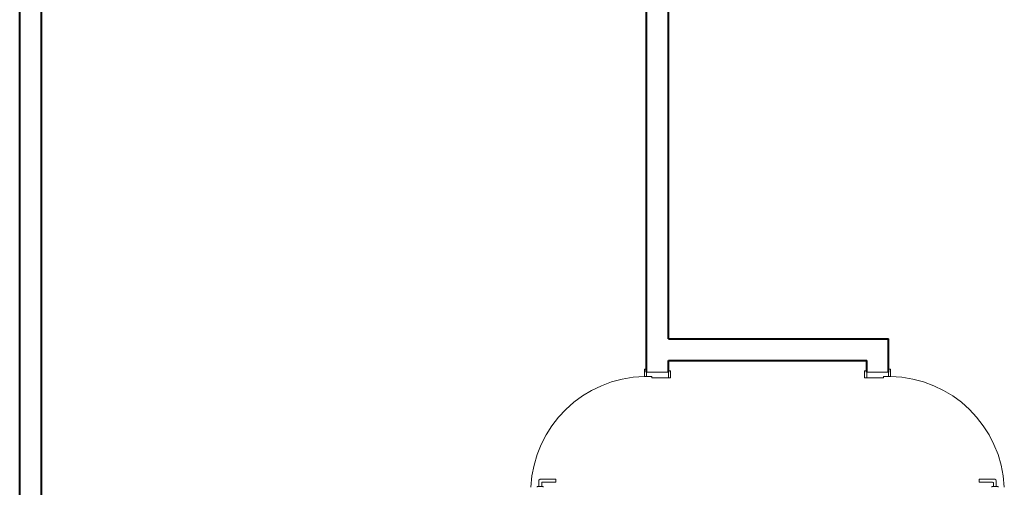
# Model space of a CAD drawing. Header units: millimetres. Extents: x 26 to 1362, y 24 to 358.
# Tile 183 of 256: x 987.32 to 994.12, y 321.81 to 325.04. Entities that reach past the tile are written whole.
import ezdxf

# ---------------------------------------------------------------- set-up
doc = ezdxf.new("R2010")
doc.units = ezdxf.units.MM
doc.linetypes.add('CONTINU', pattern=[0])
doc.layers.add('MB_ALVENARIA', color=7, linetype='Continuous', lineweight=40)
doc.layers.add('MB_ESQUADRIA', color=7, linetype='Continuous', lineweight=5)

msp = doc.modelspace()

# ---------------------------------------------------------------- linework, layer by layer
at = {"layer": 'MB_ALVENARIA', "linetype": 'CONTINU'}
for p, q in [((987.3156, 302.9143), (987.3156, 347.8343)), ((987.4656, 321.6543), (987.4656, 327.1243))]:
    msp.add_line(p, q, dxfattribs=at)
for points in [[(991.6456, 322.6043), (991.6456, 327.1243)], [(991.7956, 322.8343), (991.7956, 325.1443)], [(991.7956, 322.8343), (993.3156, 322.8343)], [(993.3156, 322.6043), (993.3156, 322.8343)], [(991.7956, 322.6043), (991.7956, 322.6843)], [(991.7956, 322.6843), (993.1656, 322.6843)], [(993.1656, 322.6043), (993.1656, 322.6843)]]:
    msp.add_lwpolyline(points, dxfattribs=at)
at = {"layer": 'MB_ESQUADRIA', "linetype": 'CONTINU'}
for p, q in [((991.7956, 322.6043), (991.6456, 322.6043)), ((991.6456, 322.5743), (991.6456, 322.5993)), ((991.7956, 322.5644), (991.7956, 322.5994)), ((993.1656, 322.6043), (993.3156, 322.6043)), ((993.1656, 322.5644), (993.1656, 322.5994)), ((993.3156, 322.5743), (993.3156, 322.5993)), ((991.6806, 322.5743), (991.6456, 322.5743)), ((991.6806, 322.5743), (991.6806, 322.5643)), ((991.6806, 322.5643), (991.7956, 322.5644)), ((993.2806, 322.5643), (993.1656, 322.5644)), ((993.2806, 322.5743), (993.2806, 322.5643)), ((993.2806, 322.5743), (993.3156, 322.5743)), ((990.9011, 321.8161), (990.9011, 321.8547)), ((990.9111, 321.8647), (991.0181, 321.8646)), ((991.0181, 321.8446), (990.9261, 321.8447)), ((991.0181, 321.8646), (991.0181, 321.8446)), ((994.0501, 321.8647), (993.9431, 321.8646)), ((993.9431, 321.8646), (993.9431, 321.8446)), ((993.9431, 321.8446), (994.0351, 321.8447)), ((994.0601, 321.8161), (994.0601, 321.8547)), ((990.8885, 321.8097), (990.8885, 321.8161)), ((990.8885, 321.8161), (990.9312, 321.816)), ((990.9211, 321.8397), (990.9211, 321.8161)), ((990.9312, 321.816), (990.9312, 321.8097)), ((994.0727, 321.8161), (994.0301, 321.816)), ((994.0301, 321.816), (994.0301, 321.8097)), ((994.0401, 321.8397), (994.0401, 321.8161)), ((994.0727, 321.8097), (994.0727, 321.8161))]:
    msp.add_line(p, q, dxfattribs=at)
for points in [[(991.6456, 322.5993), (991.6456, 322.6243), (991.6306, 322.6243), (991.6306, 322.5743), (991.6456, 322.5743), (991.6456, 322.5743)], [(991.7956, 322.5644), (991.8106, 322.5644), (991.8106, 322.6144), (991.7956, 322.6144), (991.7956, 322.5994)], [(993.1656, 322.5644), (993.1506, 322.5644), (993.1506, 322.6144), (993.1656, 322.6144), (993.1656, 322.5994)], [(993.3156, 322.5993), (993.3156, 322.6243), (993.3306, 322.6243), (993.3306, 322.5743), (993.3156, 322.5743), (993.3156, 322.5743)]]:
    msp.add_lwpolyline(points, dxfattribs=at)
for centre, radius, start, end in [((991.6466, 321.7727), 0.8018, 91.14056, 177.34932), ((993.3147, 321.7727), 0.8018, 2.65068, 88.85944), ((990.9111, 321.8547), 0.01, 89.97107, 179.97107), ((990.9261, 321.8397), 0.005, 89.97107, 179.97107), ((994.0351, 321.8397), 0.005, 0.02893, 90.02893), ((994.0501, 321.8547), 0.01, 0.02893, 90.02893)]:
    msp.add_arc(centre, radius, start, end, dxfattribs=at)

doc.saveas('drawing.dxf')
